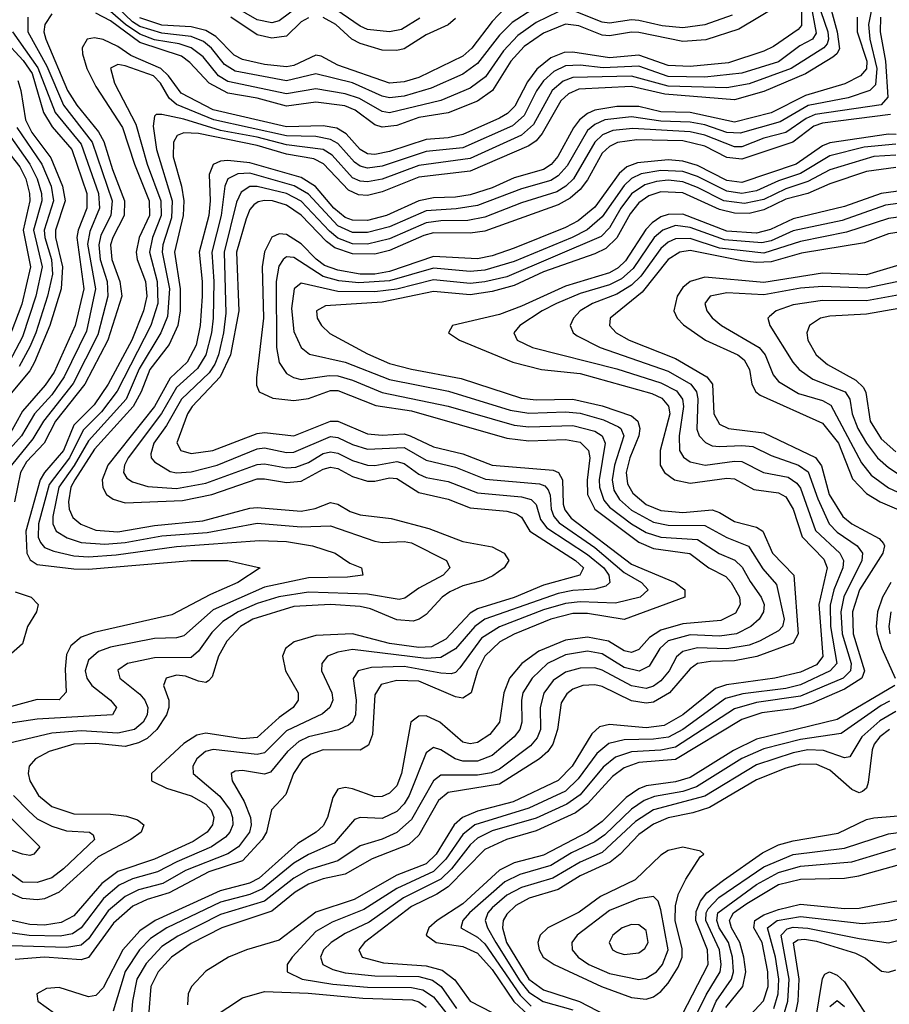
# Model space of a CAD drawing. Header units: inches. Extents: x 501365 to 657855, y 482276 to 547543.
# Tile 199 of 256: x 553423 to 555792, y 525661 to 528343. Entities that reach past the tile are written whole.
import ezdxf

# ---------------------------------------------------------------- set-up
doc = ezdxf.new("R2010")
doc.units = ezdxf.units.IN
doc.header["$MEASUREMENT"] = 0
doc.layers.add('A5552', color=7, linetype='Continuous')

msp = doc.modelspace()

# ---------------------------------------------------------------- linework, layer by layer
at = {"layer": 'A5552', "color": 5}
for points, elevation in [([(555760.7, 528459.3), (555735.3, 528330), (555739.2, 528290), (555758.5, 528210), (555754.4, 528165.6), (555739.6, 528150), (555679.8, 528130), (555570.8, 528109.2), (555494.6, 528065.4), (555386, 528034), (555350, 528036.2), (555290, 528056.4), (555250, 528064.1), (555170, 528066.6), (555090, 528078.5), (555016.8, 528070), (554990, 528058), (554970, 528041), (554914.6, 527945.4), (554890, 527918.2), (554870, 527904.9), (554790, 527882.8), (554670, 527836.8), (554612.2, 527827.8), (554530, 527822.8), (554430, 527779.4), (554370, 527763.4), (554330, 527763.7), (554290, 527781.6), (554210, 527867.7), (554170.7, 527890.7), (554050, 527925.6), (554016.8, 527923.2), (553990.3, 527909.7), (553981.9, 527890), (553971.9, 527810), (553946, 527710), (553951.3, 527630), (553949.5, 527530), (553945.7, 527490), (553930, 527430), (553907.1, 527392.8), (553850, 527341.8), (553809.1, 527270.9), (553718.1, 527150), (553708.2, 527130), (553705.6, 527110), (553714.3, 527094.3), (553730, 527084.1), (553771.8, 527071.8), (553850, 527066), (553930, 527081), (554070, 527131.7), (554090, 527133.7), (554150, 527122.7), (554175.3, 527124.7), (554210, 527137.2), (554250, 527161.9), (554270, 527166.1), (554290, 527162.5), (554330, 527142.7), (554370, 527130), (554390, 527129.2), (554450, 527140), (554470, 527134.4), (554510, 527105.2), (554530, 527096.4), (554590, 527085.4), (554670, 527054.3), (554790, 527043.3), (554816, 527036), (554830, 527022.7), (554842.2, 526982.2), (554858.7, 526958.7), (554970, 526886.3), (555014.4, 526850), (555028.1, 526830), (555030.8, 526810), (555019.6, 526800.4), (554990, 526792), (554930, 526788.3), (554890, 526780.4), (554690.1, 526710), (554662.9, 526690), (554610, 526629.9), (554570, 526605.8), (554530, 526602.9), (554330, 526627.8), (554290, 526620.8), (554261.7, 526610), (554245.9, 526590), (554244.9, 526570), (554273, 526510), (554275.7, 526490), (554267.8, 526470), (554247.9, 526452.1), (554150, 526405.8), (554090, 526345.8), (554070, 526341.7), (553950, 526355.5), (553928.6, 526350), (553905.2, 526330), (553894.5, 526310), (553895.2, 526290), (553968.2, 526228.2), (553995.8, 526190), (554002.8, 526170), (554003.5, 526150), (553995.6, 526130), (553983.8, 526116.2), (553945, 526090), (553850.6, 526049.4), (553798.3, 526021.7), (553730, 526003.4), (553694.1, 525985.9), (553650.7, 525949.3), (553590, 525869.2), (553567, 525853), (553533, 525847), (553448.7, 525848.7), (553350, 525861.9)], 2640), ([(555553.5, 528410), (555552.6, 528327.4), (555543.7, 528316.3), (555476.3, 528270), (555450, 528257.3), (555354.4, 528225.6), (555250, 528215.5), (555190, 528218.7), (555110, 528246.2), (555030, 528239), (554930, 528255.1), (554906.5, 528253.5), (554870, 528239.1), (554831.5, 528208.5), (554806.5, 528173.5), (554771.9, 528108.1), (554752.2, 528087.8), (554730, 528074.9), (554629.8, 528030.2), (554590, 528021.2), (554530, 528016.6), (554430, 527984.1), (554390, 527975.9), (554370, 527978.1), (554350, 527989.5), (554312.5, 528032.5), (554287.3, 528047.3), (554250, 528054), (554150, 528051.7), (553950, 528097.5), (553862.9, 528142.9), (553828, 528190), (553806.9, 528210), (553725.4, 528245.4), (553690, 528270.6), (553650.5, 528289.5), (553626.5, 528293.5), (553606.2, 528290), (553593.3, 528266.7), (553593.6, 528250), (553605.2, 528210), (553630, 528161.3), (553703.1, 528050), (553735.2, 527950), (553775.7, 527850), (553776.8, 527810), (553748.7, 527750), (553740.3, 527710), (553743.2, 527690), (553765.1, 527630), (553769.2, 527590), (553760.5, 527550), (553728.2, 527470), (553663.9, 527350), (553625.5, 527294.5), (553570, 527238.8), (553542.4, 527170), (553490.6, 527110), (553478.9, 527090), (553439.8, 526950), (553442.1, 526890), (553451.6, 526871.6), (553470, 526859.3), (553570, 526847.2), (553610, 526846.8), (553890, 526870), (553990, 526869.7), (554078.4, 526850), (554017.5, 526810), (553942.9, 526777.1), (553837.6, 526722.4), (553625.6, 526674.4), (553590, 526661.3), (553562.5, 526637.5), (553550, 526613.8), (553546.3, 526573.7), (553548.9, 526511.1), (553530, 526490.9), (553470, 526491.6), (553390, 526469.7)], 2520), ([(555577.8, 528390), (555593.4, 528306.6), (555583.4, 528290), (555548.2, 528271.8), (555490, 528228.5), (555390, 528197.5), (555290, 528186.7), (555190, 528188.2), (555110, 528216.3), (555012.2, 528212.2), (554950, 528219.6), (554910, 528217.7), (554878, 528202), (554850, 528176.3), (554831, 528149), (554797.4, 528082.6), (554765.5, 528054.5), (554630, 527994.4), (554530, 527984), (554410, 527944.1), (554370, 527938.9), (554350, 527944.3), (554334.9, 527954.9), (554290, 528006.4), (554270, 528017.3), (554230, 528024.6), (554150, 528026.5), (553951.9, 528070), (553850, 528112.1), (553829.6, 528129.6), (553806.4, 528170), (553787.3, 528190), (553710, 528217.4), (553690, 528220.7), (553670, 528211.4), (553681.1, 528170), (553738.8, 528058.8), (553769.9, 527950), (553807.1, 527850), (553808.3, 527810), (553784.6, 527750), (553776.6, 527710), (553797.4, 527630), (553798.9, 527570), (553779.9, 527510), (553688.5, 527331.5), (553645.2, 527274.8), (553595.3, 527224.7), (553558, 527150), (553503.2, 527076.8), (553474.1, 526970), (553473.4, 526933.4), (553479.3, 526919.3), (553490, 526905.9), (553515.4, 526895.4), (553570, 526882.8), (553610, 526879.8), (553685.3, 526885.3), (553850, 526908.2), (554075.8, 526924.2), (554150, 526922), (554220.8, 526910), (554282.4, 526890), (554322.7, 526862.7), (554354, 526850), (554358, 526830), (554315.7, 526824.3), (554210, 526822.7), (554090, 526797.5), (553950, 526735.3), (553870, 526664.5), (553850, 526659.6), (553790, 526657.6), (553670, 526634.2), (553637.8, 526622.2), (553610, 526598.5), (553600.7, 526570), (553605.2, 526550), (553619.2, 526530), (553670.1, 526490), (553686.8, 526470), (553675.5, 526450), (553470, 526438), (553306.6, 526413.4)], 2540), ([(555633.4, 528370), (555649.8, 528310), (555656.1, 528263.9), (555649.7, 528250.3), (555638.8, 528241.2), (555563.9, 528196.1), (555450, 528147.9), (555370, 528125.3), (555180.2, 528140.2), (555090, 528161.3), (554945.9, 528154.1), (554918.5, 528141.5), (554897.5, 528122.4), (554846.7, 528033.3), (554830, 528013.2), (554810, 527999.2), (554650, 527930.6), (554510, 527914.1), (554410, 527874), (554370, 527864.7), (554346.1, 527866.1), (554318.7, 527878.7), (554250.4, 527950.4), (554224.6, 527964.6), (554150, 527976.9), (554070, 528000.1), (553910, 528032.8), (553870, 528034.8), (553852.2, 528027.8), (553841.5, 528010), (553840.8, 527970), (553863.8, 527890), (553870.2, 527850), (553868, 527810), (553844.5, 527710), (553860, 527610), (553859.6, 527550), (553853.4, 527510), (553830, 527458.8), (553777, 527390), (553753.9, 527330), (553731.9, 527290), (553626.7, 527173.3), (553572.6, 527090), (553562.2, 527070), (553555.3, 527030), (553557.6, 527010), (553567.2, 526987.2), (553589.1, 526969.1), (553630, 526953.2), (553690, 526948.1), (553790, 526965.8), (553921.8, 526978.2), (554050, 527012.7), (554070, 527014.9), (554190, 527004.1), (554228.2, 527011.8), (554270, 527028), (554290, 527023.5), (554323.5, 527003.5), (554350, 526994.6), (554435.3, 526984.7), (554537.6, 526957.6), (554630, 526921.5), (554710, 526906.9), (554742.6, 526890), (554755.4, 526870), (554743.1, 526850), (554711.9, 526828.1), (554684.6, 526815.4), (554630, 526801.5), (554594.8, 526785.2), (554574, 526770), (554530, 526723.3), (554511.2, 526710), (554495, 526705), (554450, 526708.3), (554378.2, 526738.2), (554350, 526745.2), (554270, 526750.5), (554170, 526744.5), (554057.9, 526710), (554024.3, 526690), (553987.1, 526650), (553964.6, 526610), (553947, 526553), (553937.6, 526542.4), (553930, 526538), (553910, 526541.4), (553874.7, 526554.7), (553850, 526557.5), (553821.9, 526550), (553815, 526530), (553828.7, 526490), (553828.9, 526470), (553822.9, 526450), (553796.8, 526410), (553770, 526385.3), (553746.6, 526373.4), (553710, 526363.8), (553630, 526371.9), (553570, 526369.6), (553502.7, 526350), (553465.8, 526330), (553448.6, 526310), (553445.7, 526290), (553450.1, 526270), (553474.3, 526230), (553510, 526200.2), (553570, 526180.2), (553670, 526179), (553714.1, 526174.1), (553743.3, 526163.3), (553761, 526150), (553753.5, 526130), (553725.7, 526110), (553636.6, 526063.4), (553530, 525966.4), (553490, 525948.5), (553470, 525945.4), (553430, 525949.4), (553388.3, 525968.3)], 2580), ([(555490, 528381.8), (555382.7, 528317.3), (555291.9, 528288.1), (555230, 528283.4), (555110, 528308.5), (555090, 528309.3), (555030, 528298.8), (555010, 528300.8), (554946.1, 528326.1), (554910, 528331.1), (554850, 528306.3), (554797.1, 528270), (554761.4, 528230), (554711, 528150), (554670, 528121.4), (554590, 528089.8), (554510, 528076.9), (554450, 528055.2), (554410.6, 528050.6), (554390, 528056.9), (554336.7, 528096.7), (554308.5, 528108.5), (554230, 528118.5), (554150, 528108), (554070, 528129.1), (553990, 528143.1), (553939.4, 528170), (553886.2, 528226.2), (553863.4, 528243.4), (553750, 528281.4), (553670, 528339.9), (553630, 528360.9)], 2480), ([(554818.2, 528370), (554764.3, 528335.7), (554730, 528301.2), (554670, 528223.7), (554630, 528194.6), (554543.7, 528156.3), (554470, 528135.1), (554430, 528130), (554410, 528134.7), (554330, 528170.8), (554230, 528196.1), (554150, 528176.6), (554010, 528202.8), (553981.1, 528221.1), (553945.6, 528265.6), (553923.5, 528283.5), (553890, 528297.8), (553810, 528306.2), (553750, 528325.1), (553730, 528337.6), (553690, 528375.7)], 2440), ([(554745, 528375), (554710, 528338.5), (554654.8, 528265.2), (554630, 528243.4), (554510, 528186.1), (554470, 528173.8), (554430, 528170.6), (554290, 528219.4), (554244.2, 528244.2), (554230, 528246.3), (554170, 528218), (554150, 528214.8), (554090, 528221.2), (554030, 528234.7), (554006.8, 528246.8), (553957.2, 528297.2), (553930, 528314.2), (553890, 528324), (553810, 528328.2), (553750, 528348)], 2420), ([(554190, 528384.6), (554130, 528339.7), (554110, 528334.3), (554070, 528343.2), (554010, 528377.7)], 2360), ([(554512.7, 528347.2), (554463.5, 528316.5), (554430, 528309.9), (554370, 528316.9), (554350, 528325.4), (554270, 528380.7)], 2360), ([(555364.2, 528355.8), (555290, 528329.5), (555230, 528321.4), (555173.3, 528326.7), (555110, 528341.2), (555090, 528342.4), (555030, 528333.8), (555010, 528336.6), (554930, 528368.5)], 2460), ([(555767.9, 528350), (555767.5, 528310), (555782.2, 528230), (555788.2, 528131.8), (555770, 528111), (555590, 528085), (555565.9, 528074.1), (555510, 528035.8), (555450, 528020.8), (555390, 527996.8), (555370, 527996.6), (555290, 528029.1), (555250, 528037.5), (555093.3, 528046.7), (555038.8, 528041.2), (555010.8, 528029.2), (554990, 528010), (554932, 527910), (554910.7, 527889.3), (554885.9, 527874.1), (554790, 527843.9), (554690, 527805.2), (554643.5, 527796.5), (554570, 527795.7), (554530, 527790.1), (554430, 527746.6), (554370, 527731.8), (554330, 527732.4), (554290, 527747.9), (554266.8, 527766.8), (554190, 527848.7), (554150, 527870), (554070, 527888.8), (554050, 527888.7), (554026.4, 527873.6), (554013.9, 527846.1), (553979.6, 527710), (553984, 527544), (553978.3, 527490), (553964.1, 527430), (553954.7, 527405.3), (553938.8, 527381.2), (553863.4, 527310), (553822.3, 527237.7), (553788.2, 527190), (553780.4, 527160.4), (553780.9, 527150), (553790, 527138.6), (553832.9, 527112.9), (553850, 527109.1), (553890, 527111.2), (553961.1, 527130), (554070, 527174.3), (554090, 527177.1), (554150, 527164.7), (554170, 527164.8), (554270, 527207.7), (554290, 527205.6), (554330, 527186), (554370, 527173.4), (554470, 527177.5), (554530, 527143.1), (554610, 527124.5), (554692.1, 527092.1), (554838.8, 527078.8), (554853.4, 527073.4), (554862.9, 527062.9), (554868.2, 527048.2), (554871.1, 527010), (554878.4, 526990), (554892.5, 526972.5), (554990, 526905.8), (555070, 526837.1), (555116.9, 526810), (555135.1, 526790), (555113.5, 526770), (555046.5, 526753.5), (554950, 526757.5), (554910, 526753.4), (554850, 526735.4), (554730.4, 526689.6), (554681.5, 526658.5), (554622, 526578), (554610, 526565.1), (554598.2, 526561.8), (554570, 526563), (554470, 526581.8), (554381.3, 526578.7), (554344.8, 526570), (554331.7, 526548.3), (554339.9, 526490), (554337.9, 526450), (554329.5, 526430.5), (554318.6, 526421.4), (554291.2, 526408.8), (554210, 526389.7), (554183.3, 526376.7), (554152.1, 526350), (554106.1, 526293.9), (554090, 526288.4), (554030, 526298.5), (554010, 526296.7), (553999, 526290), (554001.5, 526270), (554034.1, 526214.1), (554051.3, 526170), (554053.1, 526150), (554048.5, 526130), (554019.1, 526090), (553990, 526071), (553874.7, 526025.3), (553812.9, 525990), (553746.6, 525973.4), (553710, 525955.3), (553664.2, 525915.8), (553610, 525839.8), (553590, 525822.4), (553550, 525816.4), (553310, 525823.7)], 2660), ([(555704.8, 528350), (555705, 528310), (555731, 528230), (555730.2, 528209.8), (555713.8, 528190), (555671.3, 528168.7), (555563.5, 528136.5), (555470.4, 528089.6), (555370, 528063.8), (555250, 528090), (555170, 528092.6), (555110, 528106.5), (555050, 528106.5), (554990, 528096.7), (554970, 528087.8), (554947.7, 528070), (554931.5, 528048.5), (554889.5, 527970.5), (554870.8, 527949.2), (554850, 527935.2), (554770, 527912.5), (554710, 527884.8), (554650, 527865.7), (554610, 527859.5), (554550, 527858.1), (554510, 527850.1), (554422.5, 527810), (554370, 527796.1), (554330, 527796.8), (554310, 527804.1), (554278.6, 527830), (554228.5, 527888.5), (554190, 527913), (554050, 527953.6), (553990, 527959.5), (553970, 527957.5), (553950, 527948.5), (553938.6, 527921.4), (553941.4, 527850), (553937.8, 527810), (553912.1, 527710), (553920.3, 527630), (553920, 527590), (553914.9, 527510), (553903.2, 527456.8), (553878.8, 527410), (553832.8, 527367.2), (553790, 527290), (553662.5, 527130), (553647.5, 527090), (553649, 527069), (553659.2, 527050), (553677.3, 527037.3), (553710, 527027.5), (553866.7, 527033.3), (553946.4, 527050), (554070, 527092.5), (554090, 527093), (554150, 527082.4), (554190, 527086.4), (554250, 527119.2), (554270, 527124.4), (554290, 527120.4), (554330, 527098.8), (554370, 527086.5), (554390, 527086), (554430, 527094.9), (554450, 527093.1), (554510, 527055.2), (554590, 527037.2), (554650, 527013.8), (554750, 527004.1), (554776.8, 526996.8), (554790, 526988.1), (554813.1, 526950), (554937.4, 526870), (554958.7, 526850), (554949.4, 526830), (554850, 526803.1), (554770, 526769.4), (554670, 526738.7), (554650, 526726.7), (554583.9, 526656.1), (554544.8, 526635.2), (554510, 526633.2), (554430, 526644.4), (554329.6, 526670.4), (554230, 526666.2), (554171, 526649), (554147, 526630), (554139, 526610), (554147.2, 526570), (554181.2, 526510), (554181.9, 526490), (554167.7, 526470), (554130, 526442.2), (554070, 526387.7), (554030, 526384.5), (553930, 526399.5), (553905.2, 526394.8), (553870, 526371.8), (553782.3, 526290), (553781.6, 526270), (553786.9, 526266.9), (553822.8, 526250), (553890, 526229.3), (553930, 526206), (553944.5, 526190), (553951.9, 526170), (553948.2, 526150), (553933.1, 526130), (553895.5, 526104.5), (553790, 526056.9), (553690, 526022.9), (553646.9, 525990), (553570, 525902.3), (553535.8, 525884.2), (553490, 525876.7), (553450, 525878.4), (553350, 525900.7)], 2620), ([(555605.8, 528365.8), (555625, 528310), (555626.7, 528290), (555622.5, 528277.5), (555613.6, 528266.4), (555525, 528210), (555410, 528168.1), (555350, 528157.9), (555190, 528162.3), (555090, 528189.4), (554930, 528186), (554903.9, 528176.1), (554873.4, 528150), (554822.3, 528057.7), (554790, 528028.4), (554650, 527965.1), (554510, 527946.3), (554410, 527908.9), (554370, 527901.6), (554350, 527903.8), (554330, 527912.4), (554273.9, 527973.9), (554249.5, 527989.5), (554150, 528002), (554070, 528023.4), (553970, 528041.7), (553870, 528072.7), (553810, 528085.3), (553794.9, 528085.1), (553790, 528080.5), (553786.7, 528053.3), (553795.2, 527990), (553837.8, 527850), (553836.2, 527803.8), (553812.7, 527730), (553811, 527710), (553830.8, 527610), (553825.1, 527534.9), (553807.2, 527490), (553748, 527392), (553712.7, 527310), (553610, 527196.5), (553570.8, 527129.2), (553529.1, 527070), (553513.3, 526990), (553513.1, 526970), (553522.1, 526950), (553551.8, 526931.8), (553590, 526919.6), (553654.3, 526914.3), (553710, 526919.4), (553810, 526937.4), (553933.5, 526946.5), (554070, 526972), (554190, 526962.2), (554270, 526964.4), (554390, 526922.7), (554410, 526919.5), (554470, 526922.2), (554490, 526917.8), (554585.6, 526870), (554594.6, 526850), (554577, 526830), (554510, 526795.1), (554472.5, 526767.5), (554456.5, 526763.5), (554370, 526778.3), (554210, 526784.1), (554129, 526771), (554070, 526752.7), (554018, 526730), (553976.2, 526703.8), (553946.2, 526673.8), (553910, 526623), (553890, 526606.2), (553790, 526605.4), (553716.9, 526590), (553690, 526571.2), (553695.4, 526550), (553750, 526505.9), (553763.6, 526490), (553771.5, 526470), (553770.1, 526450), (553759.2, 526430), (553735.5, 526410), (553690, 526399.6), (553590, 526406.3), (553510, 526400), (553372.6, 526367.4)], 2560), ([(553445, 528350), (553444.6, 528310), (553496.4, 528216.4), (553541.7, 528110), (553620.1, 528010), (553674.6, 527850), (553671.1, 527810), (553643.9, 527756.1), (553638, 527730), (553642.1, 527690), (553661, 527630), (553663.3, 527590), (553635.4, 527484.7), (553568, 527352), (553487.4, 527250), (553458.4, 527201.6), (553400, 527130)], 2460), ([(553510, 528359.3), (553490.9, 528330), (553488.9, 528310), (553493.7, 528290), (553553.4, 528150), (553578.6, 528110), (553637.5, 528037.5), (553651.8, 528011.8), (553675.2, 527935.2), (553708.7, 527850), (553707, 527810), (553676.1, 527750), (553670.5, 527729.5), (553673.5, 527690), (553695.5, 527630), (553700.6, 527590), (553662.6, 527470), (553600, 527350), (553520.1, 527250), (553489.1, 527190), (553441.5, 527138.5), (553424.7, 527110), (553408.6, 527030)], 2480), ([(554890, 528364.5), (554830, 528335.1), (554779.9, 528300.1), (554741.2, 528258.8), (554692, 528188), (554650, 528156.5), (554570, 528123), (554430, 528089.6), (554410, 528092.9), (554348.2, 528128.2), (554310, 528141.6), (554230, 528154.5), (554150, 528141.1), (553990, 528175.1), (553964.6, 528190), (553922.3, 528242.3), (553890, 528266.5), (553857.3, 528277.3), (553790, 528288.4), (553750, 528303.6), (553711.1, 528330), (553670, 528365.7)], 2460), ([(554210, 528348.7), (554190, 528337.1), (554150, 528298.6), (554110, 528292.5), (554070, 528302.3), (553998.4, 528350)], 2380), ([(554610, 528346.3), (554590, 528328.8), (554530, 528301.6), (554470, 528263.7), (554450, 528259.2), (554410, 528260.3), (554350, 528278.6), (554327.7, 528290), (554284.5, 528330), (554250, 528349.3)], 2380), ([(553402.8, 528310), (553472.5, 528212.5), (553519.5, 528090), (553590, 528003.8), (553637, 527870), (553640.5, 527830), (553613.4, 527766.6), (553607.8, 527732.2), (553629.7, 527610), (553604.9, 527495.1), (553544.2, 527370), (553510, 527321.7), (553463, 527270), (553427.3, 527210), (553373.6, 527150)], 2440), ([(553378.6, 528290), (553431.9, 528231.9), (553456.5, 528196.5), (553488, 528090), (553511.6, 528051.6), (553564.7, 527990), (553605.4, 527870), (553606.1, 527830), (553581.6, 527770), (553578.3, 527750), (553597.5, 527610), (553573.9, 527510), (553516.7, 527383.3), (553492.3, 527347.7), (553430, 527276.7), (553392.4, 527207.6)], 2420), ([(553417.2, 528177.2), (553425.9, 528150), (553438.3, 528070), (553456.2, 528036.2), (553507.3, 527967.3), (553539.4, 527890), (553546.3, 527850), (553520.1, 527770), (553520.4, 527750), (553538.9, 527670), (553536.1, 527610), (553504.8, 527510), (553463.5, 527410), (553450, 527387.1), (553390, 527314.7)], 2380), ([(555795.1, 528084.9), (555610, 528061.6), (555586.8, 528053.2), (555529.7, 528010), (555390, 527963.1), (555350, 527968), (555290, 527998.4), (555230, 528013.4), (555104.1, 528015.9), (555051.2, 528008.8), (555030, 527998.2), (555010, 527979.3), (554970, 527906.7), (554950, 527880.4), (554922.7, 527857.3), (554890, 527839.1), (554690, 527766.8), (554650, 527761.4), (554550, 527762.7), (554524.3, 527755.7), (554430, 527714.4), (554390, 527704.6), (554330, 527705.3), (554281.7, 527721.7), (554258.9, 527738.9), (554190, 527810.4), (554150, 527837.8), (554111.3, 527850), (554090, 527851), (554072.6, 527847.4), (554060.9, 527839.1), (554050, 527825.8), (554039.4, 527800.6), (554013.5, 527710), (554019.8, 527550), (553997.4, 527430), (553969.4, 527370), (553892.8, 527290), (553880, 527270), (553850.6, 527190.6), (553862.1, 527170), (553890, 527161.9), (553948.7, 527170), (554070, 527216.5), (554090, 527218.9), (554170, 527210), (554270, 527249.6), (554290, 527250), (554370, 527215.5), (554410, 527211.4), (554470, 527214.7), (554487, 527210), (554550, 527180), (554630, 527160.4), (554710, 527129.6), (554876.2, 527116.2), (554890.7, 527110), (554902.2, 527090), (554904, 527024), (554908.4, 527008.4), (554925.4, 526985.4), (555090, 526860.1), (555208.7, 526810), (555235.1, 526790), (555234.7, 526770), (555070, 526709), (554970, 526725.5), (554930, 526725.8), (554870, 526710), (554770.5, 526669.5), (554731, 526649), (554690.3, 526610), (554670.5, 526570), (554652.8, 526510), (554630, 526494.9), (554610, 526498.5), (554510, 526541.8), (554450, 526543.4), (554407.9, 526532.1), (554390, 526504), (554383.8, 526396.2), (554373.1, 526366.9), (554350, 526353.2), (554250, 526354.1), (554217.1, 526342.9), (554193.2, 526326.8), (554168.4, 526290), (554147.5, 526232.5), (554109.2, 526190.8), (554095.2, 526130), (554083.5, 526110), (554030, 526052.2), (553938.3, 526021.7), (553830, 525964.8), (553770, 525946.7), (553731.4, 525928.6), (553678, 525882), (553610, 525788.9), (553590, 525782.3), (553490, 525789.6), (553410, 525783.4)], 2680), ([(553415.3, 528050), (553482.9, 527950), (553508.6, 527890), (553515.1, 527850), (553489.7, 527770), (553491.1, 527750), (553509.6, 527690), (553512, 527650), (553498.7, 527590), (553467, 527490), (553450, 527451.7), (553421.6, 527398.4)], 2360), ([(553392.2, 528032.2), (553450.7, 527950), (553470, 527910), (553481.9, 527870), (553483.1, 527850), (553460.4, 527770), (553483.5, 527670), (553466.5, 527590), (553430, 527479.6), (553393.7, 527410)], 2340), ([(555810.8, 528030.8), (555790, 528031), (555630, 528007.4), (555610, 527999.9), (555538.3, 527950), (555390, 527900), (555350, 527905.4), (555270, 527945.7), (555230, 527957.5), (555190, 527961.4), (555106.3, 527953.7), (555077.5, 527942.4), (555055.8, 527924.2), (554990, 527832.3), (554944.8, 527795.2), (554910, 527777), (554770, 527720.6), (554710, 527699.8), (554670, 527691.5), (554550, 527698.6), (554430, 527657.2), (554390, 527650.2), (554350, 527650.5), (554290, 527661), (554253.7, 527673.7), (554230.5, 527690.5), (554190, 527732.5), (554150, 527758), (554130, 527760.2), (554110, 527750.7), (554090, 527711.3), (554083.4, 527670), (554087.2, 527530), (554067.9, 527367.9), (554067.9, 527347.9), (554075.1, 527330), (554112.4, 527312.4), (554170, 527305.7), (554210, 527311.2), (554270, 527333.5), (554290, 527333.4), (554392.7, 527292.7), (554490, 527277.4), (554750, 527203.4), (554810, 527196.3), (554910, 527199.7), (554950, 527192), (554972.4, 527170), (554975.8, 527150), (554968.6, 527088.6), (554969.7, 527050), (554989.9, 527009.9), (555110, 526920), (555150, 526902.7), (555248.8, 526888.8), (555300.1, 526850), (555346.6, 526826.6), (555361.2, 526810), (555383.9, 526770), (555386.1, 526750), (555373.6, 526726.4), (555333.6, 526706.4), (555230, 526697.7), (555170, 526680), (555139.2, 526660.8), (555110, 526627.9), (555090, 526619.3), (555070, 526624.1), (555026.8, 526650), (554970, 526661.5), (554910, 526653.4), (554836.9, 526623.1), (554791, 526590), (554757.4, 526550), (554741.9, 526510), (554730.4, 526430), (554704, 526396), (554670, 526374), (554650, 526370.6), (554630, 526375.3), (554567.2, 526430), (554530, 526447.2), (554510, 526446.4), (554488.6, 526430), (554463.2, 526290), (554450, 526256.6), (554430, 526236.2), (554410, 526227.1), (554390, 526226.3), (554330, 526248.6), (554310, 526252.2), (554290, 526247), (554275.6, 526224.4), (554261.1, 526170), (554250, 526147.4), (554230.6, 526130), (554180.3, 526099.7), (554075.1, 526004.9), (554049.2, 525990.8), (553969.2, 525970.8), (553792.1, 525890), (553750, 525861), (553704.2, 525810), (553650, 525705.9), (553630, 525685.6), (553610, 525681.4), (553530, 525707.4), (553496.1, 525703.9), (553469.1, 525690), (553472.3, 525670), (553517.5, 525637.5)], 2720), ([(555810, 528004), (555723.6, 527996.4), (555630, 527972.7), (555550, 527924.6), (555490, 527904.6), (555430, 527876.7), (555390, 527870), (555350, 527875.9), (555270, 527916.2), (555230, 527930), (555170, 527932.8), (555116.4, 527923.6), (555090, 527910.8), (555070, 527892), (555010, 527806.4), (554968.9, 527771.1), (554928.5, 527750), (554770, 527684.5), (554690, 527660.6), (554650, 527657.4), (554550, 527666.7), (554430, 527631.7), (554346.4, 527626.4), (554292.2, 527632.2), (554250, 527643.5), (554170, 527695.4), (554150, 527697.1), (554140.4, 527690), (554128.5, 527671.5), (554122, 527630), (554122.5, 527450), (554129.5, 527409.5), (554150, 527379.3), (554168.7, 527368.7), (554190, 527363.5), (554266.1, 527373.9), (554290, 527373.1), (554330, 527361.4), (554410, 527328), (554590, 527290.8), (554770, 527238.6), (554810, 527234.5), (554930, 527237.9), (554990, 527222.7), (555010.1, 527210), (555017.6, 527190), (555002.1, 527090), (555002.6, 527070), (555014.5, 527034.5), (555030, 527015.3), (555090, 526969.7), (555130, 526946.1), (555170, 526933.7), (555270, 526927.3), (555329, 526889), (555370.9, 526870.9), (555391.7, 526851.7), (555412.7, 526812.8), (555443.4, 526770), (555451.2, 526750), (555449.7, 526730), (555437.8, 526710), (555415.4, 526690), (555376.3, 526670), (555330, 526663.8), (555250, 526667.8), (555190, 526651.4), (555167.3, 526630), (555138, 526582), (555110.9, 526569.1), (555070, 526578.6), (555010, 526616.2), (554970, 526623.3), (554910, 526612.8), (554860.8, 526590), (554818.8, 526550), (554793.8, 526510), (554789.8, 526490), (554791.2, 526430), (554785.1, 526410), (554769.7, 526390), (554710, 526339), (554670, 526323.9), (554630, 526323.3), (554609.5, 526329.5), (554570, 526354.1), (554550, 526361.2), (554530, 526346.4), (554483.8, 526230), (554470, 526207.2), (554450, 526186.9), (554410, 526167.8), (554350, 526170.3), (554335, 526165), (554279.7, 526100.3), (554210, 526069.5), (554170, 526045.9), (554084.5, 525975.5), (554050, 525960.6), (553970, 525939.6), (553823.9, 525870), (553779.2, 525840.8), (553748.9, 525810), (553710, 525750.3), (553677.2, 525642.8)], 2740), ([(553385.9, 527990), (553422.7, 527942.7), (553439, 527910), (553449.7, 527870), (553450.2, 527850), (553432.6, 527770), (553451.8, 527670), (553428.4, 527568.4), (553391.2, 527470)], 2320), ([(555810, 527974.1), (555750, 527970.9), (555630, 527934.3), (555570, 527902.1), (555510, 527882.8), (555450, 527853.7), (555397.6, 527842.4), (555341.3, 527850), (555270, 527886.5), (555230, 527901.6), (555190, 527905.9), (555157.8, 527902.2), (555126.3, 527893.7), (555090, 527868.6), (555060.6, 527830), (555030, 527776.1), (555007.4, 527752.6), (554750, 527643), (554690, 527629.1), (554650, 527625), (554550, 527634.4), (554450, 527609.5), (554390, 527601.6), (554290, 527602.6), (554190, 527625.2), (554170.6, 527610), (554163.5, 527556.5), (554170, 527494), (554190, 527450.1), (554212.4, 527432.4), (554310, 527410.5), (554430, 527362.8), (554591.4, 527331.4), (554759.3, 527279.3), (554810, 527271.7), (554910, 527275.4), (554950, 527271.6), (555013.7, 527253.7), (555054.6, 527234.6), (555060.8, 527230), (555068.7, 527210), (555043.4, 527130), (555036.8, 527090), (555041.8, 527061.8), (555056.7, 527036.7), (555090, 527007.5), (555150, 526974.3), (555190, 526966.3), (555290, 526965.8), (555350, 526932.5), (555408.8, 526908.8), (555447.4, 526847.4), (555485.1, 526805.1), (555505.8, 526710), (555501.4, 526690), (555490, 526678.8), (555438.9, 526650), (555410, 526639.5), (555350, 526629.1), (555270, 526632.7), (555230, 526622.7), (555212.3, 526607.7), (555192.2, 526570), (555170, 526542.5), (555150, 526527.6), (555130, 526521.9), (555090, 526529.1), (555010, 526571.1), (554990, 526577.4), (554950, 526577.1), (554910, 526566.3), (554876.3, 526543.7), (554851, 526509), (554841.3, 526470), (554841.6, 526410), (554833, 526387), (554814.5, 526365.5), (554730, 526301.7), (554708.2, 526291.8), (554670, 526285.1), (554570, 526285.7), (554549.9, 526270.1), (554490, 526164.8), (554450.7, 526129.3), (554410, 526111), (554350, 526093.3), (554290, 526052.3), (554210, 526027.2), (554170, 526005.3), (554090, 525942.6), (553970, 525906.1), (553853.2, 525846.8), (553810, 525818.4), (553767.2, 525772.8), (553742.3, 525730), (553730.3, 525670), (553722.1, 525570)], 2760), ([(555810, 527940.6), (555730, 527929.6), (555630, 527896.4), (555570.1, 527869.9), (555510, 527854.5), (555450, 527825.1), (555410, 527815.2), (555370, 527816.3), (555330, 527825.8), (555230, 527871.8), (555170, 527874), (555136.9, 527863.1), (555110, 527844.4), (555085.8, 527814.2), (555050, 527749), (555019.7, 527720.3), (554990, 527705.8), (554850, 527656.3), (554770, 527618.9), (554710, 527602.7), (554650, 527594.2), (554550, 527602.6), (554410, 527573.6), (554256.4, 527563.6), (554231.8, 527550), (554233.3, 527530), (554245.5, 527510), (554268.1, 527488.1), (554370, 527432.7), (554430, 527406.4), (554490, 527390.9), (554625.9, 527365.9), (554790, 527312.1), (554830, 527307.5), (554930.2, 527309.8), (555010, 527291.5), (555090, 527263.9), (555107.3, 527250), (555112.3, 527230), (555109.5, 527210), (555085.6, 527150), (555075.6, 527110), (555078.9, 527078.9), (555093.4, 527053.4), (555130, 527022.3), (555170, 527006.2), (555230, 527001.1), (555310, 527007.7), (555330, 527000.9), (555370, 526976.6), (555430, 526960.8), (555447.8, 526950), (555474.4, 526890), (555531.9, 526830), (555544.1, 526670), (555530, 526645.1), (555431.1, 526608.9), (555370, 526596.5), (555304.8, 526595.2), (555270, 526589.4), (555250, 526575.4), (555193.1, 526510), (555150, 526484.3), (555130, 526481.4), (555090, 526488.2), (555010, 526526.7), (554990, 526531.6), (554956.9, 526530), (554930, 526519.6), (554913.2, 526506.8), (554897.7, 526482.3), (554888, 526410), (554875.1, 526370), (554862.2, 526350), (554839.3, 526330), (554730, 526261.3), (554590, 526238.5), (554563.5, 526216.5), (554510, 526121.9), (554483.2, 526096.8), (554382.8, 526057.2), (554310, 526015.9), (554250, 526003.2), (554210, 525988.8), (554173.6, 525966.4), (554110, 525915.3), (553973.9, 525870), (553890, 525826.8), (553836.5, 525790), (553800.1, 525750), (553780.4, 525710), (553774.1, 525630)], 2780), ([(555830, 527877.5), (555770, 527869.8), (555670, 527834.4), (555530, 527800.9), (555468.3, 527771.7), (555430, 527761.5), (555350, 527767.2), (555230, 527813.1), (555190, 527813), (555170, 527806.2), (555145.7, 527790), (555128.7, 527771.3), (555073.6, 527686.4), (555053, 527667), (555030, 527653.4), (554910, 527617.5), (554790, 527562.6), (554730, 527540.1), (554601.6, 527510), (554591.5, 527490), (554620.7, 527470), (554766.4, 527410), (554844.6, 527390), (554950, 527379.7), (555144.8, 527324.8), (555172.7, 527312.7), (555190.9, 527290.9), (555193.8, 527270), (555168, 527170), (555167.8, 527130), (555179.7, 527110), (555207.2, 527090), (555250, 527080.8), (555350, 527094.8), (555370, 527092.4), (555423.2, 527063.2), (555490, 527054.3), (555510, 527043.2), (555530, 527010), (555554.6, 526934.6), (555614.2, 526874.2), (555622.9, 526850), (555599.8, 526750), (555611.2, 526608.8), (555594.2, 526585.8), (555550, 526566.4), (555480.7, 526550), (555348.9, 526531.1), (555318.6, 526521.4), (555229.8, 526450), (555179.1, 526420.9), (555130, 526414.3), (555030, 526423.2), (555002.5, 526417.5), (554981.7, 526398.3), (554928.5, 526310), (554890, 526270.7), (554767.6, 526212.4), (554670, 526187.1), (554629.6, 526170.4), (554606.5, 526150), (554557.4, 526070), (554530, 526043.8), (554450, 526013.2), (554333.7, 525946.3), (554230, 525912.1), (554130, 525836.1), (554040.9, 525810), (553991.4, 525790), (553930, 525751.9), (553890.9, 525710), (553881.7, 525690), (553879.5, 525659.5)], 2820), ([(555830, 527844), (555781.6, 527838.4), (555663.5, 527796.5), (555530, 527767.7), (555470, 527740.7), (555445, 527735), (555343.5, 527743.5), (555250, 527777.3), (555210, 527783), (555175.1, 527770), (555151.5, 527750), (555094.1, 527665.9), (555062.5, 527637.5), (555030, 527620.9), (554950, 527597.5), (554885.4, 527570), (554846.3, 527550), (554785.9, 527510), (554768.9, 527490), (554778.2, 527470), (554819.7, 527450), (555050, 527392.5), (555170, 527354.2), (555212, 527332), (555228.7, 527310), (555231.9, 527290), (555219.7, 527210), (555220.4, 527170), (555231.2, 527151.2), (555250, 527138.7), (555290.1, 527130.1), (555370, 527140.7), (555390, 527139.4), (555449.8, 527109.8), (555516.9, 527096.9), (555540.6, 527080.6), (555550, 527066.9), (555591.4, 526951.4), (555657.9, 526890), (555667.5, 526870), (555665.4, 526850), (555641.4, 526790), (555631.1, 526748.9), (555632.2, 526690), (555649.1, 526590), (555630.7, 526569.3), (555550, 526531.8), (555510, 526521.9), (555393.1, 526506.9), (555345.8, 526494.2), (555230, 526409.8), (555190.7, 526389.3), (555150, 526383.6), (555070, 526381.3), (555028.2, 526371.8), (554995.3, 526344.7), (554944.9, 526275.1), (554910, 526242.2), (554810, 526195.5), (554662.6, 526150), (554630, 526123.6), (554583.6, 526056.4), (554550, 526023), (554450, 525976.3), (554360.8, 525919.2), (554274.6, 525885.4), (554230, 525859.9), (554165.3, 525790), (554151.2, 525770), (554151.6, 525750), (554192.1, 525730), (554276.2, 525716.2), (554370, 525708), (554490, 525707.4), (554520.9, 525700.9), (554550, 525681.8), (554606.9, 525610)], 2840), ([(555830, 527806.8), (555790, 527801.8), (555675.8, 527764.2), (555550, 527739.4), (555450, 527707.7), (555330, 527721.2), (555250, 527747.1), (555210, 527746.2), (555190, 527736.9), (555170, 527720.2), (555115.3, 527644.7), (555090, 527619.7), (555050, 527595.9), (554983.1, 527570), (554949.6, 527550), (554932, 527530), (554923, 527510), (554930.8, 527490), (554941.9, 527481.9), (555004.3, 527450), (555190, 527385.8), (555251.3, 527350), (555267.3, 527330), (555270.8, 527310.8), (555268.1, 527228.1), (555274.1, 527210), (555291.4, 527191.4), (555310, 527182.8), (555330, 527180.2), (555390, 527183.8), (555420.2, 527180.2), (555470, 527155.9), (555545.2, 527130), (555571.4, 527111.4), (555597.8, 527037.8), (555628.6, 526970), (555650, 526947.5), (555704.8, 526910), (555719.3, 526890), (555717.2, 526870), (555668.8, 526771.2), (555660.5, 526730), (555663.7, 526670), (555688.6, 526590), (555686.2, 526570), (555666.2, 526550), (555550, 526500.2), (555430, 526482.9), (555370, 526466.5), (555210, 526361.5), (555170, 526353.4), (555090, 526348.9), (555046, 526334), (555012.5, 526307.5), (554950, 526232), (554913.9, 526206.1), (554830, 526168.2), (554710, 526133.6), (554670, 526113.6), (554650, 526095.5), (554599.2, 526030), (554570, 526002.3), (554468.5, 525951.5), (554375.1, 525884.9), (554310, 525854), (554271.6, 525830), (554250.9, 525810), (554242.6, 525790), (554248.6, 525770), (554275.8, 525755.8), (554310, 525747.2), (554390, 525738.9), (554510, 525737.3), (554547.2, 525727.2), (554571.5, 525710), (554613, 525650)], 2860), ([(555830, 527766), (555790, 527759.7), (555724.3, 527735.7), (555552.7, 527707.3), (555470, 527683.5), (555430, 527681.6), (555390, 527686.5), (555250, 527714.5), (555221.2, 527710), (555190, 527690.2), (555118.6, 527601.4), (555031.7, 527530), (555029.5, 527510), (555047.7, 527490), (555083.3, 527470), (555210, 527419.9), (555295, 527370), (555310.3, 527350), (555313.8, 527270), (555330, 527241.1), (555354.3, 527230), (555450, 527217.6), (555591, 527151), (555607.9, 527127.9), (555628.2, 527050), (555665.5, 526990), (555690, 526969.8), (555764.8, 526930), (555776.5, 526916.5), (555779.4, 526910), (555774.5, 526890), (555711.5, 526790), (555692.2, 526730), (555694.1, 526670), (555724.7, 526570), (555717, 526550), (555670, 526519.9), (555579.8, 526480.2), (555530, 526466.3), (555444.9, 526455.1), (555390, 526437.1), (555210, 526328), (555110, 526319.6), (555070, 526305.5), (555038.1, 526281.9), (554970, 526207), (554937, 526183), (554830, 526133.6), (554749.4, 526110.6), (554690, 526083.3), (554590, 525981.3), (554559.1, 525960.9), (554490, 525927.9), (554362, 525830), (554346.8, 525810), (554356.3, 525790), (554413.9, 525773.9), (554530, 525765.7), (554573.9, 525753.9), (554608, 525728), (554650, 525669.4), (554710, 525639.2)], 2880), ([(555830, 527678), (555730, 527648.4), (555610, 527652.5), (555450, 527627.2), (555290, 527641.7), (555250, 527630.5), (555230, 527613.9), (555214, 527590), (555205.4, 527550), (555214.2, 527530), (555231.9, 527511.9), (555291.6, 527470), (555379.1, 527430), (555397, 527417), (555410.9, 527390), (555417.7, 527350), (555428.4, 527330), (555440.2, 527320.2), (555610, 527243.9), (555654.2, 527190), (555692.4, 527092.4), (555730, 527052.7), (555767.5, 527030), (555860.9, 526990)], 2920), ([(555830, 527632.5), (555730, 527611.7), (555610, 527616.7), (555550, 527611.8), (555450, 527593.7), (555350, 527599.1), (555304.2, 527590), (555289.6, 527570), (555294.8, 527550), (555310, 527530.9), (555335.1, 527510), (555437.5, 527450), (555454.1, 527430), (555475.6, 527375.6), (555490, 527357.5), (555545.1, 527325.1), (555610, 527305.6), (555633, 527293), (555716.1, 527136.1), (555742.8, 527102.8), (555790, 527068.5), (555925.7, 527005.7)], 2940), ([(555830, 527595.4), (555730, 527577.8), (555610, 527578.7), (555530, 527566.3), (555484.3, 527550), (555465.7, 527534.3), (555461.7, 527530), (555466.7, 527510), (555529.3, 527410), (555546.6, 527390), (555583.8, 527363.8), (555672.1, 527330), (555684.9, 527310), (555691.5, 527270), (555706.9, 527230), (555730, 527189.4), (555759.9, 527150), (555790, 527123.1), (555822.3, 527102.3)], 2960), ([(555870, 527565.3), (555730, 527541.4), (555630, 527535.9), (555605, 527530), (555574.8, 527510), (555567.7, 527490), (555570.5, 527470), (555593.3, 527430), (555624.1, 527404.1), (555701.4, 527361.4), (555721.5, 527341.5), (555728.1, 527328.1), (555740, 527250), (555770, 527201.4), (555810, 527166.2)], 2980), ([(553410, 526785.1), (553453.7, 526770), (553473.3, 526750), (553468.1, 526730), (553444, 526690), (553430, 526642.7), (553368.6, 526590)], 2480), ([(555796.1, 526810), (555774, 526770), (555760, 526730), (555756.3, 526690), (555759, 526670), (555771.5, 526630), (555808.2, 526550)], 2920), ([(555796.6, 526730), (555791.3, 526690), (555794.1, 526670)], 2940), ([(555807, 526530), (555650, 526437.3), (555430, 526383.9), (555367.4, 526352.6), (555250, 526279), (555210, 526266.8), (555130, 526256.1), (555110, 526248.2), (555075.7, 526224.3), (555010, 526159.1), (554970.3, 526129.7), (554850, 526067.9), (554770, 526046.3), (554730, 526026.8), (554630, 525935.1), (554560.4, 525890), (554537.2, 525870), (554530.5, 525850), (554557.4, 525830), (554630, 525818.8), (554670, 525800.2), (554710, 525756), (554768.9, 525668.9), (554810, 525630.9)], 2920), ([(555793.1, 526486.9), (555770, 526475.2), (555661.4, 526398.6), (555550, 526382.4), (555450, 526356.8), (555390, 526331.2), (555266.8, 526253.2), (555230, 526241), (555152.3, 526227.7), (555124, 526216), (555090, 526192.8), (555017.1, 526122.9), (554990, 526103.4), (554926.3, 526073.7), (554870, 526039.3), (554785.6, 526014.4), (554744.8, 525995.2), (554648.3, 525910), (554630.1, 525890), (554625, 525870), (554670, 525844.3), (554690, 525826), (554786.2, 525686.2), (554816.6, 525656.6)], 2940), ([(555810, 526458.5), (555766.2, 526433.8), (555717.2, 526390), (555684.7, 526335.3), (555670, 526333), (555613, 526353), (555570, 526354.6), (555530, 526346.5), (555430, 526314), (555290, 526228.2), (555149.4, 526190.6), (555100.9, 526159.1), (555010, 526074.9), (554950, 526048.3), (554875.3, 526004.7), (554790, 525979.6), (554750, 525958.4), (554710, 525924.3), (554697.9, 525910), (554691.3, 525890), (554697.2, 525870), (554720, 525830), (554785.6, 525725.6), (554810, 525694.2), (554849.3, 525669.3), (554930, 525645.9)], 2960), ([(555792.5, 526410), (555766.9, 526390), (555751.3, 526370), (555745.7, 526354.3), (555734.7, 526265.3), (555730, 526249.8), (555718.9, 526241.1), (555710, 526237.6), (555690, 526246.4), (555630, 526299.2), (555594.8, 526314.8), (555550, 526315.6), (555510, 526304.3), (555430, 526273), (555302.4, 526197.6), (555257.1, 526182.8), (555190, 526168.8), (555150, 526151.8), (555110, 526123.4), (555059.1, 526070), (555031.6, 526048.4), (554950, 526011.4), (554890, 525973.8), (554811.2, 525950), (554774.4, 525930), (554750, 525907.2), (554740.3, 525890), (554738, 525870), (554749.6, 525830), (554810, 525729.9), (554850, 525700.9), (554948.5, 525668.5), (555090, 525595.3)], 2980), ([(553336.7, 526230), (553477.5, 526090), (553461.3, 526070), (553450, 526066.9), (553430, 526069.9), (553385.6, 526085.6)], 2540), ([(553405.5, 526230), (553447.3, 526187.3), (553470, 526166.9), (553510, 526146.4), (553550, 526134.2), (553613, 526130), (553623.2, 526123.2), (553626.6, 526110), (553542.4, 526030), (553510, 526005.6), (553470, 525993.3), (553430, 525994.1), (553350, 526051)], 2560), ([(555227.8, 525632.2), (555298.9, 525770), (555297.2, 525810), (555265.1, 525890), (555266.1, 525913.9), (555277.5, 525942.5), (555295.5, 525964.5), (555340.7, 525999.3), (555446.3, 526073.7), (555490, 526095.4), (555530, 526106.6), (555652.7, 526127.3), (555730, 526164.4), (555750, 526169.4), (555950, 526185.6)], 2980), ([(555246.9, 525593.1), (555292.8, 525687.2), (555331.1, 525750), (555334.5, 525770), (555329.6, 525810), (555292.7, 525890), (555293.4, 525910), (555298.7, 525921.3), (555328.2, 525951.8), (555450, 526035.6), (555530, 526069.5), (555670, 526086.4), (555790, 526125.6), (555950, 526147.5)], 2960), ([(555290, 525597.6), (555320.6, 525670), (555362.6, 525730), (555367.8, 525750), (555365.3, 525790), (555354, 525830), (555328.7, 525870), (555321.9, 525890), (555325.3, 525910), (555430, 525987.4), (555490, 526019.9), (555550, 526037.7), (555690.5, 526049.5), (555810, 526085.6)], 2940), ([(555347.2, 525652.8), (555392.9, 525710), (555401.4, 525750), (555396.3, 525790), (555385.1, 525830), (555362.4, 525870), (555356.9, 525890), (555361.2, 525898.8), (555367.9, 525910), (555404.3, 525935.7), (555490, 525987.8), (555550, 526002.5), (555670, 526005.3), (555709.2, 526010.8), (555830, 526044.5)], 2920), ([(555401, 525619), (555449.4, 525670.6), (555461.9, 525710), (555461.2, 525750), (555445.7, 525830), (555423.4, 525870), (555426.3, 525890), (555450, 525905.1), (555490, 525919.8), (555550, 525933.7), (555670, 525922.3), (555710, 525922.7), (555910, 525962.3)], 2880), ([(555477.3, 525650), (555489.8, 525690), (555491.2, 525730), (555481.9, 525790), (555460.2, 525870), (555486.6, 525890), (555550, 525900.3), (555718.5, 525881.5), (555790, 525888), (555870, 525906.2)], 2860), ([(555503.7, 525630), (555516.2, 525670), (555519, 525730), (555497.7, 525850), (555513.5, 525866.5), (555530, 525871.1), (555570, 525868.9), (555710, 525840.1), (555790, 525828.9), (555890, 525853.1)], 2840), ([(555535, 525625), (555543.9, 525670), (555547, 525730), (555531.3, 525828.7), (555542.9, 525837.1), (555561.1, 525838.9), (555593.7, 525833.7), (555700.6, 525800.6), (555727.4, 525787.4), (555771.1, 525751.1), (555790, 525748.6), (555810, 525755.4)], 2820), ([(555589.8, 525610), (555610, 525731.8), (555616.8, 525743.2), (555629, 525750), (555650, 525740.9), (555670, 525722.6), (555730, 525631.6)], 2780), ([(553950, 525626.1), (554030, 525678.9), (554090, 525696.2), (554208.5, 525691.5), (554357.8, 525677.8), (554493.4, 525673.4), (554510, 525668.2), (554530, 525653.8)], 2820), ([(555630, 525655.6), (555650, 525671.7), (555670, 525655.6)], 2760)]:
    msp.add_lwpolyline(points, dxfattribs=dict(at, elevation=elevation))
for points, elevation in [([(555230, 526089.1), (555190, 526080.4), (555170, 526067.9), (555099.5, 526000.5), (555005.4, 525954.6), (554947.4, 525912.6), (554862, 525870), (554841.3, 525850), (554838.3, 525841.7), (554834.6, 525830), (554838.4, 525810), (554849.5, 525790), (554879.1, 525770), (555008.3, 525710), (555090, 525679.8), (555130, 525675.6), (555150, 525681.7), (555170, 525695.8), (555190, 525718.5), (555217.2, 525762.8), (555227.7, 525790), (555227.9, 525812.1), (555209, 525890), (555209.6, 525930), (555218.2, 525961.8), (555237.7, 526002.3), (555277.2, 526062.8), (555287.1, 526070), (555278.1, 526078.1)], 3020), ([(555150, 525955), (555109, 525949), (555030, 525916.6), (554941.3, 525850), (554927.1, 525830), (554928.1, 525810), (554944.2, 525790), (554973.5, 525770), (555030, 525744.9), (555110, 525729.2), (555130, 525732.3), (555158.3, 525750), (555174.4, 525770), (555189.3, 525810), (555170, 525918.5), (555162.3, 525942.3)], 3040), ([(555090, 525878.8), (555064.3, 525870), (555039.1, 525850), (555028.9, 525830), (555038.4, 525810), (555050, 525803.1), (555070, 525796.6), (555110, 525801.9), (555126.4, 525813.6), (555135.6, 525830), (555130, 525862.2), (555110, 525877.9)], 3060)]:
    msp.add_lwpolyline(points, close=True, dxfattribs=dict(at, elevation=elevation))

doc.saveas('drawing.dxf')
